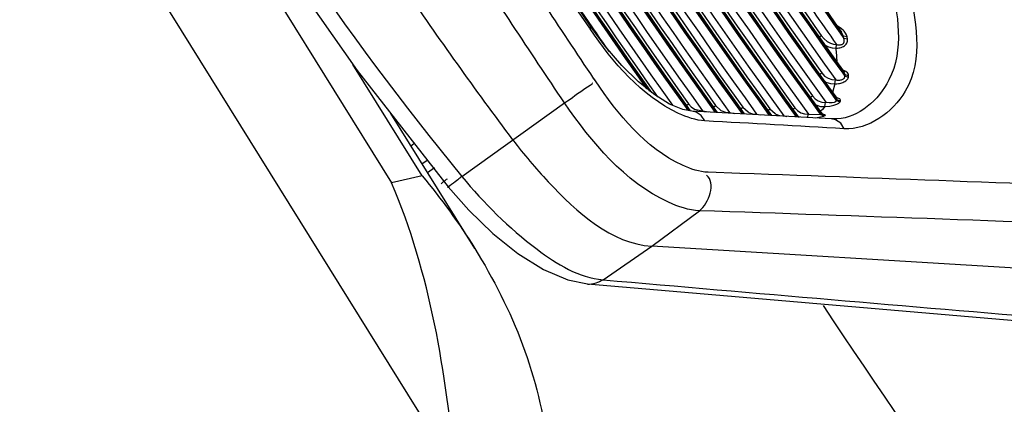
# Paper-space layout 'Sheet' of a CAD drawing. Header units: inches. Extents: x 0.2 to 10.8, y 0.2 to 8.3.
# Tile 32 of 256: x 1.2983 to 1.4046, y 2.0301 to 2.0717. Entities that reach past the tile are written whole.
import ezdxf

# ---------------------------------------------------------------- set-up
doc = ezdxf.new("R2010")
doc.units = ezdxf.units.IN
doc.header["$MEASUREMENT"] = 0
doc.layers.get('0').update_dxf_attribs({"lineweight": 5})

psp = doc.layouts.new('Sheet')

# ---------------------------------------------------------------- linework, layer by layer
at = {"color": 0, "linetype": 'ByBlock', "lineweight": -3}
for p, q in [((0.713740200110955, 3.058070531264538), (1.338445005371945, 2.054030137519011)), ((1.345353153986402, 2.022972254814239), (1.283924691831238, 2.121701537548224)), ((1.386925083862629, 2.070781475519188), (1.386618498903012, 2.070950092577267)), ((1.35988816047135, 2.070683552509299), (1.359856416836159, 2.070729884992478)), ((1.35988816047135, 2.070683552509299), (1.359856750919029, 2.07073028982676)), ((1.359888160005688, 2.070683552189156), (1.360023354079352, 2.070842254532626)), ((1.384677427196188, 2.069821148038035), (1.384867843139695, 2.069955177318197)), ((1.386899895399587, 2.070213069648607), (1.387316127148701, 2.069622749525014)), ((1.386908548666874, 2.070218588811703), (1.387316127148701, 2.069622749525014)), ((1.387248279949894, 2.070514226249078), (1.386925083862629, 2.070781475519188)), ((1.387274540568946, 2.069884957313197), (1.386996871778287, 2.070279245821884)), ((1.387274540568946, 2.069884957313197), (1.38700226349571, 2.070282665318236)), ((1.387274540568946, 2.069884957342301), (1.387051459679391, 2.07031634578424)), ((1.38765111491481, 2.069823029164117), (1.387274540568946, 2.069884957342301)), ((1.387316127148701, 2.069622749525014), (1.387274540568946, 2.069884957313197)), ((1.386480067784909, 2.068598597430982), (1.386522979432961, 2.0689666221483)), ((1.387693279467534, 2.069557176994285), (1.387316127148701, 2.069622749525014)), ((1.387693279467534, 2.069557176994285), (1.38765111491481, 2.069823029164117)), ((1.341756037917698, 2.054798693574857), (1.334278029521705, 2.066817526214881)), ((1.384724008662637, 2.06576962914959), (1.384928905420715, 2.065915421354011)), ((1.387307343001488, 2.066191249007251), (1.387147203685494, 2.066243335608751)), ((1.387180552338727, 2.065875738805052), (1.387413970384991, 2.065549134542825)), ((1.387185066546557, 2.065878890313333), (1.387413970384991, 2.065549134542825)), ((1.387436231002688, 2.065716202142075), (1.387275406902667, 2.065941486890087)), ((1.387436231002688, 2.065716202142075), (1.387278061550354, 2.065943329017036)), ((1.387436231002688, 2.065716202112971), (1.387329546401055, 2.065979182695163)), ((1.387413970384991, 2.065549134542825), (1.387436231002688, 2.065716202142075)), ((1.387815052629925, 2.065596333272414), (1.387436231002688, 2.065716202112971)), ((1.387792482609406, 2.065426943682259), (1.387815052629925, 2.065596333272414)), ((1.360468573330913, 2.065052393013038), (1.360316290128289, 2.065279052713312)), ((1.360468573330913, 2.065052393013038), (1.360317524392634, 2.065280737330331)), ((1.386349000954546, 2.064722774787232), (1.386096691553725, 2.063807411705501)), ((1.386349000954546, 2.064722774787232), (1.386389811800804, 2.065149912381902)), ((1.387792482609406, 2.065426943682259), (1.387413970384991, 2.065549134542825)), ((1.346052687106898, 2.054739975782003), (1.357130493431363, 2.062686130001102)), ((1.370310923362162, 2.062399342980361), (1.370535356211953, 2.062558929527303)), ((1.370535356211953, 2.062558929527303), (1.370830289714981, 2.062233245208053)), ((1.373235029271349, 2.062223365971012), (1.373458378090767, 2.062382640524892)), ((1.373458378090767, 2.062382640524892), (1.374028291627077, 2.061870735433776)), ((1.383696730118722, 2.063277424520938), (1.383906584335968, 2.063427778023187)), ((1.385268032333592, 2.062269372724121), (1.385322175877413, 2.062733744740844)), ((1.386405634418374, 2.063052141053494), (1.386503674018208, 2.062916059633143)), ((1.386407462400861, 2.063053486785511), (1.386503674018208, 2.062916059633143)), ((1.386569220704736, 2.063020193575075), (1.386499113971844, 2.063117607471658)), ((1.386569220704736, 2.063020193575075), (1.386500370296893, 2.063118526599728)), ((1.386503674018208, 2.062916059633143), (1.386569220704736, 2.063020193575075)), ((1.386869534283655, 2.062757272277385), (1.386503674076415, 2.062916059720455)), ((1.386569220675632, 2.063020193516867), (1.386550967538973, 2.063153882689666)), ((1.386935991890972, 2.062862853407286), (1.386569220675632, 2.063020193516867)), ((1.386869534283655, 2.062757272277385), (1.386935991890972, 2.062862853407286)), ((1.34742795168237, 2.046961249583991), (1.338365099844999, 2.061527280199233)), ((1.370830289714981, 2.062233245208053), (1.371189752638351, 2.061988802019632)), ((1.385929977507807, 2.060953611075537), (1.3708796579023, 2.061795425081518)), ((1.371189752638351, 2.061988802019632), (1.371988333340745, 2.061804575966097)), ((1.37199031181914, 2.061733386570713), (1.371988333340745, 2.061804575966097)), ((1.372035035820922, 2.061806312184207), (1.372669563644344, 2.061695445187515)), ((1.374915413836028, 2.061569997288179), (1.37491375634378, 2.06162814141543)), ((1.374960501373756, 2.061629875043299), (1.37549413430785, 2.061537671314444)), ((1.376160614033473, 2.062047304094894), (1.376382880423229, 2.06220626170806)), ((1.376382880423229, 2.06220626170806), (1.376956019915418, 2.061692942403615)), ((1.37788745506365, 2.061453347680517), (1.378317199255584, 2.061379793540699)), ((1.37908768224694, 2.061871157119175), (1.379308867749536, 2.062029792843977)), ((1.379308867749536, 2.062029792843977), (1.379885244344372, 2.061515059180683)), ((1.381802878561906, 2.061998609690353), (1.382019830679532, 2.062154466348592)), ((1.383428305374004, 2.061093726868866), (1.383443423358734, 2.061452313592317)), ((1.383489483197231, 2.061455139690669), (1.384790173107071, 2.061407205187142)), ((1.384637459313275, 2.061618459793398), (1.384790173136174, 2.061407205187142)), ((1.384640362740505, 2.061620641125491), (1.384790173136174, 2.061407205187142)), ((1.384990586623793, 2.061959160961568), (1.384765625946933, 2.061754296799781)), ((1.384790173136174, 2.061407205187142), (1.384894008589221, 2.061457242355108)), ((1.385132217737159, 2.061227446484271), (1.384790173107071, 2.061407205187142)), ((1.385093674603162, 2.061432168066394), (1.384800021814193, 2.061452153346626)), ((1.384894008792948, 2.061457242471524), (1.384930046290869, 2.061520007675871)), ((1.384988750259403, 2.061357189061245), (1.384894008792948, 2.061457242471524)), ((1.385059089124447, 2.061413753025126), (1.384930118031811, 2.06151982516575)), ((1.385237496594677, 2.061278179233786), (1.384988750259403, 2.061357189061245)), ((1.385268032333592, 2.062269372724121), (1.384990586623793, 2.061959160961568)), ((1.38081590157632, 2.061276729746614), (1.381141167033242, 2.061221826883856)), ((1.382385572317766, 2.061175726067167), (1.382465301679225, 2.061147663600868)), ((1.384247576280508, 2.061047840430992), (1.385132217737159, 2.061227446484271)), ((1.385132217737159, 2.061227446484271), (1.385202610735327, 2.061260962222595)), ((1.38658578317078, 2.060949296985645), (1.385930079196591, 2.060953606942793)), ((1.34049163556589, 2.058015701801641), (1.340851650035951, 2.058271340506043)), ((1.342277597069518, 2.056452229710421), (1.341717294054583, 2.056055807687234)), ((1.343103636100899, 2.055662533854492), (1.342347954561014, 2.055125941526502)), ((1.376086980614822, 2.055058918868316), (1.372666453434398, 2.055180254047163)), ((1.341756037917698, 2.054798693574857), (1.338445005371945, 2.054030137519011)), ((1.366550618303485, 2.047199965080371), (1.371697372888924, 2.051034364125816)), ((1.361292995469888, 2.043571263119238), (1.366550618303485, 2.047199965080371)), ((1.417450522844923, 2.044112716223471), (1.366550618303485, 2.047199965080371)), ((1.359598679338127, 2.043115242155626), (1.40887611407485, 2.038897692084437))]:
    psp.add_line(p, q, dxfattribs=at)
for points in [[(1.36002334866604, 2.070842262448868), (1.352528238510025, 2.08198537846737), (1.345042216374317, 2.093551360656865), (1.337832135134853, 2.105139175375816), (1.330954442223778, 2.116657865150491), (1.324621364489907, 2.127740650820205)], [(1.302638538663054, 2.120996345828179), (1.30922196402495, 2.107175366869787), (1.316872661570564, 2.093196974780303), (1.325396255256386, 2.079495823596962), (1.334726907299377, 2.066176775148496), (1.344568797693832, 2.053599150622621)], [(1.370878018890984, 2.061795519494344), (1.369895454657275, 2.061976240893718), (1.368486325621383, 2.062552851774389), (1.36687437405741, 2.063541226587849), (1.365129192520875, 2.064935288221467), (1.363316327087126, 2.066711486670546), (1.36152128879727, 2.068806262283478), (1.36002335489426, 2.070842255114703)], [(1.384867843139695, 2.069955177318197), (1.385178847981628, 2.069584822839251), (1.385510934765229, 2.069306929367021), (1.3858465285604, 2.069116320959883), (1.386171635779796, 2.069006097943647), (1.386474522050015, 2.068967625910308)], [(1.38765111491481, 2.069823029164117), (1.387597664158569, 2.070014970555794), (1.387498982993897, 2.070211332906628), (1.387350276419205, 2.070412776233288), (1.387248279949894, 2.070514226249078)], [(1.385304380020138, 2.068912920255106), (1.385652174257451, 2.068741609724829), (1.386055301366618, 2.068629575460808), (1.386431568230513, 2.068599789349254)], [(1.386480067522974, 2.068598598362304), (1.386622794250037, 2.068600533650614), (1.386756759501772, 2.068612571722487), (1.386887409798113, 2.068634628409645), (1.387017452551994, 2.068667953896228), (1.38714591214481, 2.068713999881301), (1.387270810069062, 2.068774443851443), (1.38738717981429, 2.068849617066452), (1.387487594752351, 2.068936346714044), (1.387567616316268, 2.069029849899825), (1.387627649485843, 2.069127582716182), (1.387669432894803, 2.069228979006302), (1.38769406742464, 2.06933362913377), (1.387702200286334, 2.06944240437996), (1.387693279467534, 2.069557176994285)], [(1.386522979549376, 2.068966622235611), (1.386633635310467, 2.068946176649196), (1.386735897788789, 2.068935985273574), (1.386834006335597, 2.068935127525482), (1.386929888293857, 2.068944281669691), (1.387022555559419, 2.068964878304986), (1.387110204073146, 2.068998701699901), (1.387188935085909, 2.069046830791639), (1.387253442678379, 2.069107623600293), (1.387301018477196, 2.069177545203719), (1.387332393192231, 2.069254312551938), (1.387349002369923, 2.069337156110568), (1.387351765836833, 2.069425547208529), (1.387341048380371, 2.069520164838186), (1.387316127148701, 2.069622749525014)], [(1.384928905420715, 2.065915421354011), (1.385233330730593, 2.065578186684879), (1.385597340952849, 2.065329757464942), (1.385992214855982, 2.065185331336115), (1.386389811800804, 2.065149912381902)], [(1.387815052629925, 2.065596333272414), (1.387798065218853, 2.06576139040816), (1.387701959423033, 2.065926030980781), (1.387529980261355, 2.066074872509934), (1.387307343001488, 2.066191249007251)], [(1.385284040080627, 2.064969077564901), (1.385353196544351, 2.064924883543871), (1.385849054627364, 2.064757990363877), (1.386349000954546, 2.064722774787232)], [(1.386395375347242, 2.064724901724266), (1.386559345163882, 2.064737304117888), (1.38671236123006, 2.064757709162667), (1.386851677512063, 2.0647839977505), (1.386978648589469, 2.064814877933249), (1.387096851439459, 2.064850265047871), (1.38720991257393, 2.06489105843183), (1.387318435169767, 2.064937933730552), (1.387421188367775, 2.064991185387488), (1.387516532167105, 2.065051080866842), (1.387601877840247, 2.065117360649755), (1.387674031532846, 2.065188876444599), (1.387730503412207, 2.06526413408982), (1.387770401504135, 2.065343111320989), (1.387792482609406, 2.065426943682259)], [(1.386436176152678, 2.065152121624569), (1.386561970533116, 2.065137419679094), (1.38667796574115, 2.06513143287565), (1.386782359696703, 2.065132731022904), (1.386876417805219, 2.06513997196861), (1.386962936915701, 2.065152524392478), (1.387044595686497, 2.065170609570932), (1.38712175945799, 2.065194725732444), (1.387193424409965, 2.065225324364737), (1.387258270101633, 2.065262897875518), (1.38731432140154, 2.065307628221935), (1.387359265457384, 2.065359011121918), (1.387391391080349, 2.065416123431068), (1.387410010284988, 2.065479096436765), (1.387413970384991, 2.065549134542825)], [(1.383906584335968, 2.063427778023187), (1.384190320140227, 2.063119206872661), (1.384537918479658, 2.062891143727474), (1.384924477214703, 2.062759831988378), (1.385322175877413, 2.062733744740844)], [(1.384253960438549, 2.062483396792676), (1.384284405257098, 2.062463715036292), (1.384768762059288, 2.062301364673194), (1.385268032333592, 2.062269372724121)], [(1.385313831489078, 2.062272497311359), (1.385786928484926, 2.06232789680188), (1.386206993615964, 2.062418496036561), (1.386536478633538, 2.062529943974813), (1.386756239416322, 2.062647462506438), (1.386869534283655, 2.062757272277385)], [(1.385367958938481, 2.062736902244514), (1.385728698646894, 2.062711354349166), (1.386041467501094, 2.062724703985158), (1.386280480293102, 2.062770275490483), (1.386433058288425, 2.062838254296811), (1.386503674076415, 2.062916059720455)], [(1.386935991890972, 2.062862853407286), (1.386959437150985, 2.062985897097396), (1.386869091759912, 2.0631030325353), (1.386656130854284, 2.063200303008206), (1.386501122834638, 2.063229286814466)], [(1.372301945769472, 2.060735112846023), (1.371909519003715, 2.061316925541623), (1.371358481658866, 2.061687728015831), (1.370879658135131, 2.061795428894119)], [(1.374028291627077, 2.061870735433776), (1.374114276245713, 2.061812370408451), (1.374510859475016, 2.061666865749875), (1.37491375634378, 2.06162814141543)], [(1.376956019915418, 2.061692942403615), (1.377040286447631, 2.061635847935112), (1.377437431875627, 2.061490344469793), (1.377840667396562, 2.061451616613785)], [(1.379885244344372, 2.061515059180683), (1.379967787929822, 2.061459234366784), (1.380365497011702, 2.061313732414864), (1.380769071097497, 2.061275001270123)], [(1.382019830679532, 2.062154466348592), (1.382304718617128, 2.061845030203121), (1.382654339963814, 2.06161496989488), (1.383043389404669, 2.061481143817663), (1.383443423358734, 2.061452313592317)], [(1.385237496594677, 2.061278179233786), (1.385306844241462, 2.061338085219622), (1.385261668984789, 2.061391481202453), (1.385093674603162, 2.061432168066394)], [(1.387358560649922, 2.059880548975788), (1.386966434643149, 2.060468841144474), (1.386412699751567, 2.060844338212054), (1.385930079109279, 2.060953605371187)], [(1.344568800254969, 2.053599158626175), (1.34680648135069, 2.051077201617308), (1.34940158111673, 2.048576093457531), (1.352093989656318, 2.046419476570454), (1.354847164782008, 2.044688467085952), (1.357499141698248, 2.043549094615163), (1.359599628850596, 2.043115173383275)]]:
    psp.add_lwpolyline(points, dxfattribs=at)
for centre, radius, start, end in [((1.936953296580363, 2.458530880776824), 0.6733123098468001, 208.5750437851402, 215.2207092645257), ((1.940551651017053, 2.460721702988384), 0.6773981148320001, 208.5922816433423, 215.1967181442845), ((1.939903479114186, 2.460260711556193), 0.6765367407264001, 208.5846617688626, 215.1964567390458), ((1.937196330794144, 2.458719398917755), 0.6754290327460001, 208.6386559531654, 215.1403407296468), ((1.915547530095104, 2.453835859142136), 0.6746772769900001, 208.8878100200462, 214.5827554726), ((0.7969560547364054, 1.74232049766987), 0.7017109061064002, 26.30322223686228, 30.64761124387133), ((0.7981175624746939, 1.74259203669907), 0.7017040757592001, 26.30946414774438, 30.64762675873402), ((1.960902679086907, 2.474507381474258), 0.7031183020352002, 214.86227367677, 215.2240017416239), ((1.938931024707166, 2.469237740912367), 0.7026713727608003, 214.5344920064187, 214.7979625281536), ((0.9039843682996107, -11.20635732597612), 13.2698169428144, 87.7489332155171, 87.96114763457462), ((1.3984216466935, 1.985092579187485), 0.08788649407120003, 128.1629869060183, 128.4237515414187), ((1.400845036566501, 1.982008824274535), 0.09180852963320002, 127.9029791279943, 128.1629566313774), ((0.9186713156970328, -11.23469549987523), 13.2934514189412, 87.82061289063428, 88.0470452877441), ((2.378569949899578, 13.6394287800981), 11.6403936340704, 264.9864132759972, 265.2297842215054), ((2.369455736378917, 2.696967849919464), 1.1830554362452, 213.6870466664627, 219.7865731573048)]:
    psp.add_arc(centre, radius, start, end, dxfattribs=at)
for points, knots in [([(1.429906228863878, 2.066720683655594), (1.425212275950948, 2.074769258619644), (1.406496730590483, 2.106362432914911), (1.386884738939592, 2.137426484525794), (1.371718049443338, 2.160249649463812)], [0, 0, 0, 0, 0.2537376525, 1, 1, 1, 1]), ([(1.334500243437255, 2.142208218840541), (1.338105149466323, 2.13534933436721), (1.353366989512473, 2.107614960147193), (1.37063698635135, 2.080993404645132), (1.384637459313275, 2.061618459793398)], [0, 0, 0, 0, 0.2447995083, 1, 1, 1, 1]), ([(1.384876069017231, 2.061482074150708), (1.380160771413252, 2.068009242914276), (1.362023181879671, 2.094045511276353), (1.345629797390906, 2.121309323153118), (1.334605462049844, 2.142264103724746)], [0, 0, 0, 0, 0.2537724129, 1, 1, 1, 1]), ([(1.334669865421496, 2.142298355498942), (1.338285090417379, 2.135423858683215), (1.353588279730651, 2.107626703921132), (1.370898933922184, 2.080942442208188), (1.384929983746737, 2.06152009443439)], [0, 0, 0, 0, 0.2448081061, 1, 1, 1, 1]), ([(1.33208630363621, 2.141676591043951), (1.335687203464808, 2.134824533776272), (1.350931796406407, 2.107117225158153), (1.368180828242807, 2.0805205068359), (1.38216373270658, 2.061162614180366)], [0, 0, 0, 0, 0.24479732, 1, 1, 1, 1]), ([(1.382309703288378, 2.061154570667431), (1.37760901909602, 2.067667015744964), (1.359527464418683, 2.093642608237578), (1.343181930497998, 2.120839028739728), (1.332187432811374, 2.141740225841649)], [0, 0, 0, 0, 0.2537808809, 1, 1, 1, 1]), ([(1.332260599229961, 2.141757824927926), (1.335867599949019, 2.134898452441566), (1.351134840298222, 2.10716186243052), (1.368401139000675, 2.080533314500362), (1.382394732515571, 2.061149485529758)], [0, 0, 0, 0, 0.2448085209, 1, 1, 1, 1]), ([(1.333795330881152, 2.141324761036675), (1.337375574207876, 2.134528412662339), (1.352520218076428, 2.107051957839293), (1.369630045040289, 2.080666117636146), (1.383489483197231, 2.061455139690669)], [0, 0, 0, 0, 0.2448723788, 1, 1, 1, 1]), ([(1.336593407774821, 2.141128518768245), (1.340118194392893, 2.134460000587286), (1.355009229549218, 2.107507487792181), (1.371791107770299, 2.081606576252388), (1.385367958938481, 2.062736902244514)], [0, 0, 0, 0, 0.2449810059, 1, 1, 1, 1]), ([(1.337503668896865, 2.141621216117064), (1.341035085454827, 2.134936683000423), (1.355958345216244, 2.107918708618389), (1.372786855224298, 2.081960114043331), (1.386405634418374, 2.063052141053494)], [0, 0, 0, 0, 0.2449620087, 1, 1, 1, 1]), ([(1.386499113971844, 2.063117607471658), (1.38192709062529, 2.069471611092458), (1.364324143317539, 2.094816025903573), (1.348374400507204, 2.121319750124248), (1.337609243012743, 2.141677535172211)], [0, 0, 0, 0, 0.2536863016, 1, 1, 1, 1]), ([(1.337674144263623, 2.14171039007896), (1.341205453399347, 2.135029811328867), (1.356124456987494, 2.108027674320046), (1.372937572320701, 2.082079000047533), (1.386539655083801, 2.06317420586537)], [0, 0, 0, 0, 0.2449731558, 1, 1, 1, 1]), ([(1.330088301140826, 2.140354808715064), (1.333633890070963, 2.133631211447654), (1.348624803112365, 2.10645080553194), (1.365544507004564, 2.080341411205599), (1.379243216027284, 2.061326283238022)], [0, 0, 0, 0, 0.2449084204, 1, 1, 1, 1]), ([(1.379389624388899, 2.061318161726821), (1.374784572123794, 2.067715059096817), (1.357059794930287, 2.093229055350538), (1.341010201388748, 2.119918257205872), (1.330188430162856, 2.140421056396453)], [0, 0, 0, 0, 0.2537231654, 1, 1, 1, 1]), ([(1.330255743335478, 2.140449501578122), (1.333807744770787, 2.133717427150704), (1.348823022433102, 2.106502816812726), (1.36576270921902, 2.080357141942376), (1.379474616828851, 2.061313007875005)], [0, 0, 0, 0, 0.2449170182, 1, 1, 1, 1]), ([(1.331602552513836, 2.140373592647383), (1.335153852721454, 2.133644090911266), (1.350166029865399, 2.106441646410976), (1.367104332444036, 2.080309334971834), (1.38081590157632, 2.061276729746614)], [0, 0, 0, 0, 0.2449290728, 1, 1, 1, 1]), ([(1.328091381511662, 2.139033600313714), (1.331581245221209, 2.132438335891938), (1.346317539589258, 2.105783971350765), (1.362908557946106, 2.080161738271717), (1.376324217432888, 2.061489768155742)], [0, 0, 0, 0, 0.2450190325, 1, 1, 1, 1]), ([(1.376470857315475, 2.061481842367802), (1.371961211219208, 2.067762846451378), (1.354592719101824, 2.092814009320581), (1.338839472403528, 2.118995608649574), (1.328191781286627, 2.139100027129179)], [0, 0, 0, 0, 0.2536646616, 1, 1, 1, 1]), ([(1.328259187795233, 2.139128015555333), (1.331755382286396, 2.13252428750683), (1.346515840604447, 2.105835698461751), (1.363126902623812, 2.080177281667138), (1.37655592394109, 2.061476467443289)], [0, 0, 0, 0, 0.2450266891, 1, 1, 1, 1]), ([(1.329605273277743, 2.139053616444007), (1.333100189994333, 2.132453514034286), (1.347855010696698, 2.105781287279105), (1.364461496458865, 2.080140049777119), (1.37788745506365, 2.061453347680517)], [0, 0, 0, 0, 0.2450390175, 1, 1, 1, 1]), ([(1.333788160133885, 2.13967355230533), (1.337280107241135, 2.133080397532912), (1.352021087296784, 2.106437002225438), (1.368609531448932, 2.080822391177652), (1.382019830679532, 2.062154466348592)], [0, 0, 0, 0, 0.2450485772, 1, 1, 1, 1]), ([(1.33658323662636, 2.139486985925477), (1.340019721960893, 2.133020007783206), (1.354508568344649, 2.106893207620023), (1.370773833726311, 2.081757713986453), (1.383906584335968, 2.063427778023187)], [0, 0, 0, 0, 0.2451547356, 1, 1, 1, 1]), ([(1.340018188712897, 2.139756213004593), (1.343398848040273, 2.13341506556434), (1.357635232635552, 2.107802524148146), (1.373578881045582, 2.083144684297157), (1.386436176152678, 2.065152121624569)], [0, 0, 0, 0, 0.2452541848, 1, 1, 1, 1]), ([(1.341146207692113, 2.139839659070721), (1.344502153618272, 2.133553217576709), (1.358628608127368, 2.108164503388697), (1.374437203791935, 2.08371733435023), (1.387180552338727, 2.065875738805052)], [0, 0, 0, 0, 0.2452942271, 1, 1, 1, 1]), ([(1.387275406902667, 2.065941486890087), (1.374542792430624, 2.083784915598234), (1.358741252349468, 2.10823020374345), (1.344610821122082, 2.133611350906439), (1.341252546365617, 2.139896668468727)], [0, 0, 0, 0, 0.7546629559, 1, 1, 1, 1]), ([(1.341317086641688, 2.139929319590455), (1.344673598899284, 2.133644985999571), (1.358799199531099, 2.108264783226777), (1.374597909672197, 2.083821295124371), (1.387329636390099, 2.065979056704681)], [0, 0, 0, 0, 0.2453054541, 1, 1, 1, 1]), ([(1.331625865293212, 2.138667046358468), (1.335084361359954, 2.132150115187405), (1.349673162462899, 2.105818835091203), (1.366066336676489, 2.080493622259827), (1.379308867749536, 2.062029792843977)], [0, 0, 0, 0, 0.2451127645, 1, 1, 1, 1]), ([(1.340052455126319, 2.138041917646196), (1.343337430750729, 2.131914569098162), (1.357142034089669, 2.107176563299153), (1.372538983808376, 2.083332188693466), (1.384928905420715, 2.065915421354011)], [0, 0, 0, 0, 0.2454368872, 1, 1, 1, 1]), ([(1.326095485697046, 2.137713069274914), (1.329529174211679, 2.131246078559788), (1.344009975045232, 2.105116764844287), (1.360273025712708, 2.079981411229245), (1.373406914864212, 2.06165281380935)], [0, 0, 0, 0, 0.2451253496, 1, 1, 1, 1]), ([(1.373553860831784, 2.061644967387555), (1.360413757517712, 2.079994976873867), (1.344137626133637, 2.105155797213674), (1.329635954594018, 2.131306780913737), (1.326196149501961, 2.137779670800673)], [0, 0, 0, 0, 0.75484305, 1, 1, 1, 1]), ([(1.326263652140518, 2.137807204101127), (1.329703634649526, 2.131331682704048), (1.344208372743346, 2.105168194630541), (1.360491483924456, 2.079996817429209), (1.373638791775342, 2.061639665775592)], [0, 0, 0, 0, 0.2451357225, 1, 1, 1, 1]), ([(1.327609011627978, 2.13773431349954), (1.331047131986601, 2.131263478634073), (1.345543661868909, 2.105120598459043), (1.361818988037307, 2.079970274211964), (1.374960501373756, 2.061629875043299)], [0, 0, 0, 0, 0.2451485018, 1, 1, 1, 1]), ([(1.329630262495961, 2.137348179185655), (1.333031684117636, 2.130960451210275), (1.347361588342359, 2.105157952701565), (1.363424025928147, 2.080323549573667), (1.376382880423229, 2.06220626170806)], [0, 0, 0, 0, 0.2452211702, 1, 1, 1, 1]), ([(1.324100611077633, 2.136393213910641), (1.327475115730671, 2.130059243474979), (1.34168797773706, 2.104474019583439), (1.357609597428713, 2.079843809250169), (1.370450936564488, 2.061871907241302)], [0, 0, 0, 0, 0.2452348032, 1, 1, 1, 1]), ([(1.370613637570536, 2.061842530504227), (1.357761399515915, 2.079840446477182), (1.341821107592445, 2.104503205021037), (1.327583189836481, 2.130117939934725), (1.324201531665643, 2.136459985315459)], [0, 0, 0, 0, 0.7547251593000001, 1, 1, 1, 1]), ([(1.324269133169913, 2.136487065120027), (1.327651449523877, 2.130141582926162), (1.341894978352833, 2.104510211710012), (1.357845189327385, 2.079833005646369), (1.370707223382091, 2.061824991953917)], [0, 0, 0, 0, 0.2452445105, 1, 1, 1, 1]), ([(1.325613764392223, 2.136415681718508), (1.328994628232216, 2.130074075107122), (1.343231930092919, 2.104459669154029), (1.359176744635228, 2.07980009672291), (1.372035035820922, 2.061806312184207)], [0, 0, 0, 0, 0.2452539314, 1, 1, 1, 1]), ([(1.327635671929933, 2.136029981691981), (1.330979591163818, 2.129771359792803), (1.345049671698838, 2.104496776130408), (1.360782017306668, 2.080153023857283), (1.373458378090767, 2.062382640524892)], [0, 0, 0, 0, 0.2453276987, 1, 1, 1, 1]), ([(1.322110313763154, 2.135067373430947), (1.32532554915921, 2.129052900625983), (1.338834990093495, 2.104762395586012), (1.353887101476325, 2.081334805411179), (1.365993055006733, 2.064209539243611)], [0, 0, 0, 0, 0.2453919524, 1, 1, 1, 1]), ([(1.366332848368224, 2.063931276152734), (1.354162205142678, 2.081141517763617), (1.339028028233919, 2.104685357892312), (1.325442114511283, 2.129095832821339), (1.322208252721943, 2.135140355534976)], [0, 0, 0, 0, 0.7545925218, 1, 1, 1, 1]), ([(1.3222756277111, 2.135167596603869), (1.32551629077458, 2.129108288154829), (1.339133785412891, 2.10463665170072), (1.354309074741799, 2.081036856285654), (1.366515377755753, 2.063787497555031)], [0, 0, 0, 0, 0.2453849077, 1, 1, 1, 1]), ([(1.323619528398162, 2.135097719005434), (1.326922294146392, 2.128923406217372), (1.340810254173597, 2.10399049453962), (1.356316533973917, 2.079964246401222), (1.368801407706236, 2.06241749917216)], [0, 0, 0, 0, 0.245369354, 1, 1, 1, 1]), ([(1.325642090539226, 2.134712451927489), (1.328928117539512, 2.128582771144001), (1.342737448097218, 2.103835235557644), (1.358140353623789, 2.079981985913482), (1.370535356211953, 2.062558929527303)], [0, 0, 0, 0, 0.2454349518, 1, 1, 1, 1]), ([(1.323649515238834, 2.133395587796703), (1.326848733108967, 2.127447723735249), (1.34027256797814, 2.103439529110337), (1.355196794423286, 2.080274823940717), (1.367186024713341, 2.063338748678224)], [0, 0, 0, 0, 0.2455531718, 1, 1, 1, 1]), ([(1.360316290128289, 2.065279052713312), (1.356594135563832, 2.070820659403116), (1.342186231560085, 2.092715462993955), (1.328480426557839, 2.115077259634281), (1.318790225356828, 2.132038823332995)], [0, 0, 0, 0, 0.2546966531, 1, 1, 1, 1]), ([(1.357130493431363, 2.062686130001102), (1.353342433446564, 2.068307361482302), (1.33868606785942, 2.090523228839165), (1.324771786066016, 2.113234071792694), (1.314955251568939, 2.130471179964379)], [0, 0, 0, 0, 0.2546874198, 1, 1, 1, 1]), ([(1.359856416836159, 2.070729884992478), (1.350290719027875, 2.084692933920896), (1.338245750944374, 2.103544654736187), (1.327080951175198, 2.12290585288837), (1.324433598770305, 2.127638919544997)], [0, 0, 0, 0, 0.7573382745, 1, 1, 1, 1]), ([(1.351553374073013, 2.058677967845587), (1.347496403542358, 2.064111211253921), (1.332008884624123, 2.085797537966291), (1.318286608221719, 2.108765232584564), (1.309349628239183, 2.126508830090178)], [0, 0, 0, 0, 0.2544580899, 1, 1, 1, 1]), ([(1.303877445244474, 2.122525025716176), (1.306518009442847, 2.116565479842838), (1.318196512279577, 2.09258817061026), (1.333249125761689, 2.070285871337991), (1.346052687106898, 2.054739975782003)], [0, 0, 0, 0, 0.2445172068, 1, 1, 1, 1]), ([(1.392378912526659, 2.07573446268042), (1.393124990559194, 2.072285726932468), (1.394329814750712, 2.065892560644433), (1.388913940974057, 2.061057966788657), (1.386585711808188, 2.060949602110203)], [0, 0, 0, 0, 0.6022111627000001, 1, 1, 1, 1]), ([(1.394220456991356, 2.075597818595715), (1.395068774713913, 2.071800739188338), (1.396580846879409, 2.064498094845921), (1.3899274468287, 2.059734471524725), (1.387358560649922, 2.059880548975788)], [0, 0, 0, 0, 0.6019266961, 1, 1, 1, 1]), ([(1.372301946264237, 2.060735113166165), (1.371313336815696, 2.060791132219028), (1.366078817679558, 2.062609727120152), (1.362379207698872, 2.067047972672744), (1.35988816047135, 2.070683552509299)], [0, 0, 0, 0, 0.1834605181, 1, 1, 1, 1]), ([(1.386431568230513, 2.068599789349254), (1.386460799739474, 2.068349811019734), (1.38650790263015, 2.067859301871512), (1.386532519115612, 2.067367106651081), (1.38653838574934, 2.067126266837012)], [0, 0, 0, 0, 0.5109323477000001, 1, 1, 1, 1]), ([(1.357130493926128, 2.062686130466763), (1.358071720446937, 2.063283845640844), (1.358259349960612, 2.063552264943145), (1.360243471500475, 2.064802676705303), (1.360130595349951, 2.064822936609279)], [0, 0, 0, 0, 0.9067381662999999, 1, 1, 1, 1]), ([(1.372666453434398, 2.055180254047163), (1.371699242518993, 2.055214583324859), (1.366507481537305, 2.056987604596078), (1.362901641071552, 2.061432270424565), (1.360468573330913, 2.065052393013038)], [0, 0, 0, 0, 0.1815934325, 1, 1, 1, 1]), ([(1.371697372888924, 2.051034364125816), (1.370547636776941, 2.051078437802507), (1.364382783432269, 2.05317969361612), (1.360056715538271, 2.058409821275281), (1.357130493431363, 2.062686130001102)], [0, 0, 0, 0, 0.1817019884, 1, 1, 1, 1]), ([(1.351553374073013, 2.058677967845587), (1.352735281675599, 2.057095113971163), (1.35679066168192, 2.052396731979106), (1.362173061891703, 2.047465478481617), (1.366550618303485, 2.047199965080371)], [0, 0, 0, 0, 0.3105520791, 1, 1, 1, 1]), ([(1.346052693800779, 2.054739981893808), (1.345678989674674, 2.054437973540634), (1.345556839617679, 2.054329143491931), (1.344416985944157, 2.053453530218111), (1.344529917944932, 2.053567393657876)], [0, 0, 0, 0, 0.7497553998, 1, 1, 1, 1]), ([(1.346052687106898, 2.054739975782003), (1.34842695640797, 2.051815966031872), (1.352904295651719, 2.04736652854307), (1.358682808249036, 2.043788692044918), (1.361292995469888, 2.043571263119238)], [0, 0, 0, 0, 0.5898349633, 1, 1, 1, 1]), ([(1.361292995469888, 2.043571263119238), (1.36105110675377, 2.04340691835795), (1.36049907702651, 2.043158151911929), (1.359902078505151, 2.043060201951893), (1.359598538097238, 2.043060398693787)], [0, 0, 0, 0, 0.4906845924, 1, 1, 1, 1])]:
    psp.add_open_spline(points, degree=3, knots=knots, dxfattribs=at)
for points in [[(1.387358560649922, 2.059880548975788), (1.382339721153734, 2.060165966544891), (1.377320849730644, 2.060450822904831), (1.372301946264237, 2.060735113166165)], [(1.345353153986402, 2.022972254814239), (1.344332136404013, 2.033528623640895), (1.342638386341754, 2.044288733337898), (1.338445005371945, 2.054030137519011)], [(1.341756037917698, 2.054798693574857), (1.343815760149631, 2.052317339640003), (1.345724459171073, 2.049699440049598), (1.347427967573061, 2.046961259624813)], [(1.371697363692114, 2.051034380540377), (1.372733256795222, 2.051818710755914), (1.373512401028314, 2.054065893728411), (1.372478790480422, 2.05485322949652)], [(1.347427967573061, 2.046961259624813), (1.351489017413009, 2.040433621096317), (1.35454613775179, 2.032930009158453), (1.355286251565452, 2.025277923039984)]]:
    psp.add_open_spline(points, degree=3, dxfattribs=at)

doc.saveas('drawing.dxf')
